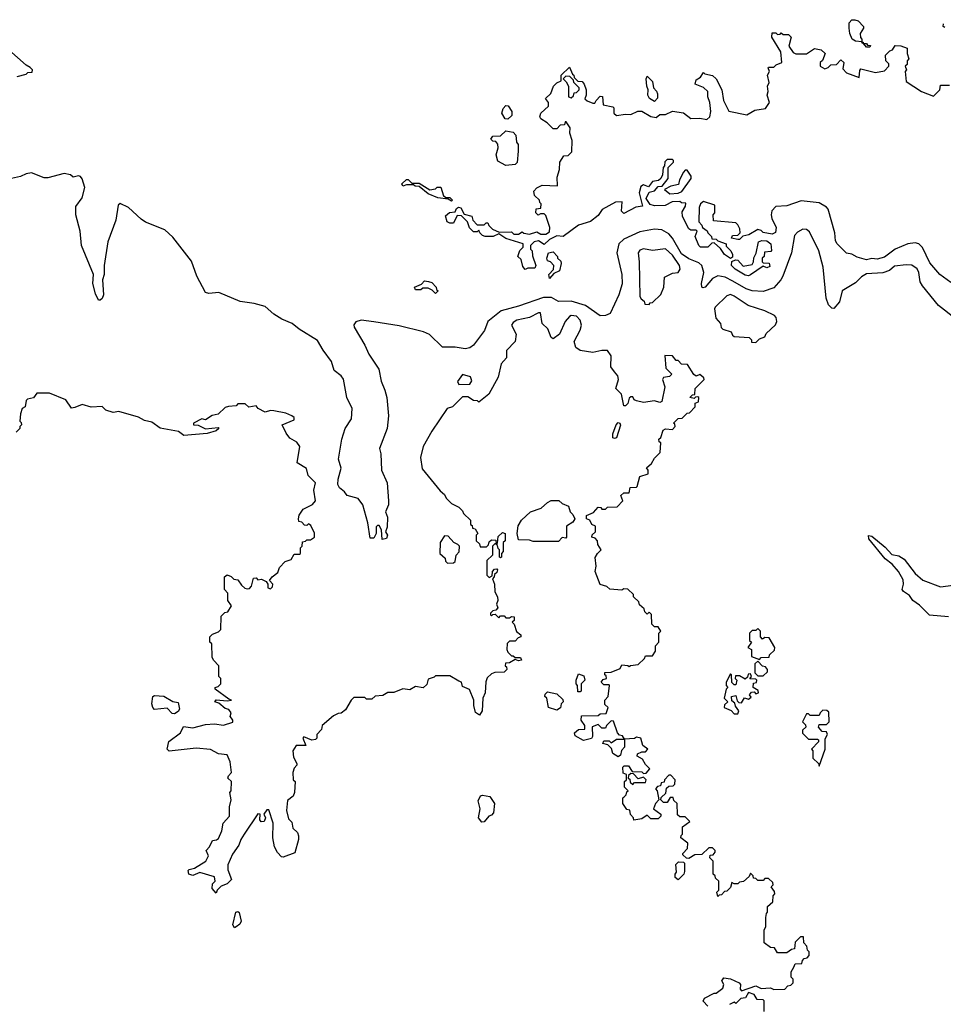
# Model space of a CAD drawing. Extents: x 2494106 to 2685573, y 758056 to 915185.
# Tile 101 of 256: x 2544670 to 2549770, y 867536 to 872972. Entities that reach past the tile are written whole.
import ezdxf

# ---------------------------------------------------------------- set-up
doc = ezdxf.new("R2010")
doc.units = 0

msp = doc.modelspace()

# ---------------------------------------------------------------- linework, layer by layer
at = {"layer": '0CON05XD'}
for points in [[(2549365, 872820), (2549345, 872820), (2549330, 872840), (2549321.7, 872841.7), (2549320, 872850), (2549285, 872852.5), (2549267.5, 872865), (2549253.3, 872895), (2549250, 872925), (2549250, 872955), (2549265, 872970), (2549281.7, 872971.7), (2549300, 872965), (2549330, 872935), (2549330, 872925), (2549310, 872895), (2549313, 872873), (2549320, 872865), (2549320, 872850), (2549328.3, 872848.3), (2549330, 872840), (2549345, 872840), (2549351.7, 872831.7), (2549368.3, 872828.3), (2549365, 872820)], [(2549778.3, 872928.3), (2549770, 872935), (2549771.7, 872948.3)], [(2548273.6, 871966.4), (2548233.8, 871946.2), (2548175, 871943.3), (2548151.2, 871951.2), (2548130, 871985), (2548145, 872020), (2548175, 872027.5), (2548195, 872050), (2548218.3, 872051.7), (2548250, 872095), (2548250, 872155), (2548280, 872185), (2548280, 872195), (2548275, 872200), (2548245, 872200), (2548233, 872187), (2548230, 872165), (2548222.5, 872155), (2548220, 872115), (2548210, 872095), (2548197, 872083), (2548165, 872077.5), (2548141.7, 872048.3), (2548115, 872060), (2548099.3, 872050.7), (2548090, 872015), (2548108.3, 871941.7), (2548073, 871937), (2548005, 871902.5), (2547992.5, 871915), (2547996.7, 871966.7), (2547960, 871965), (2547887, 871923), (2547865, 871890), (2547822.5, 871857.5), (2547755, 871836.7), (2547670, 871775), (2547635, 871777.5), (2547595, 871757.5), (2547565, 871730), (2547535, 871750), (2547510, 871745), (2547490, 871725), (2547490, 871705), (2547500, 871695), (2547501.7, 871668.3), (2547520, 871615), (2547515, 871600), (2547475, 871600), (2547461.7, 871591.7), (2547448.3, 871608.3), (2547438.3, 871648.3), (2547420, 871665), (2547431.7, 871698.3), (2547450, 871715), (2547450, 871735), (2547355, 871763.3), (2547315, 871790), (2547285, 871773.8), (2547240, 871775), (2547225, 871780), (2547210, 871795), (2547205, 871810), (2547195, 871800), (2547175, 871800), (2547153, 871823), (2547142.5, 871855), (2547108.8, 871888.8), (2547085, 871890), (2547065, 871847.5), (2547045, 871847.5), (2547030, 871855), (2547021.7, 871888.3), (2547043, 871907), (2547075, 871910), (2547081.2, 871928.8), (2547093.3, 871936.7), (2547105, 871932.5), (2547125, 871897.5), (2547166.4, 871886.4), (2547172.5, 871865), (2547195, 871840), (2547235, 871840), (2547245, 871850), (2547255, 871850), (2547260, 871835), (2547280, 871815), (2547318.3, 871798.3), (2547385, 871800), (2547398.3, 871788.3), (2547425, 871787.5), (2547445, 871800), (2547453, 871793), (2547485, 871787.5), (2547525, 871800), (2547548.3, 871788.3), (2547575, 871787.5), (2547595, 871800), (2547597.5, 871825), (2547575, 871890), (2547565, 871900), (2547545, 871900), (2547533.3, 871893.3), (2547520, 871905), (2547521.7, 871928.3), (2547548.3, 871931.7), (2547550, 871955), (2547541.7, 871961.7), (2547540, 871975), (2547511.7, 872001.7), (2547508.8, 872025), (2547525, 872043.8), (2547555, 872057.5), (2547640, 872055), (2547637, 872103), (2547650, 872145), (2547652.5, 872185), (2547675, 872220), (2547698.3, 872221.7), (2547718.3, 872241.7), (2547720, 872305), (2547707.5, 872345), (2547710, 872375), (2547688.3, 872408.3), (2547681.7, 872408.3), (2547678.3, 872391.7), (2547655, 872390), (2547635, 872370), (2547615, 872370), (2547583, 872403), (2547547.5, 872425), (2547542.5, 872435), (2547547.5, 872455), (2547590, 872495), (2547590, 872515), (2547573, 872537), (2547602.5, 872565), (2547617.5, 872605), (2547635, 872622.5), (2547660, 872635), (2547660, 872665), (2547705, 872710), (2547721.7, 872671.7), (2547730, 872665), (2547731.7, 872651.7), (2547751.7, 872631.7), (2547775, 872630), (2547787.5, 872615), (2547797.5, 872585), (2547797.5, 872555), (2547790, 872535), (2547803, 872523), (2547835, 872510), (2547845, 872510), (2547852.5, 872525), (2547875, 872550), (2547888.3, 872548.3), (2547891.7, 872501.7), (2547945, 872490), (2547950, 872485), (2547950, 872455), (2547965, 872442.5), (2548015, 872450), (2548045, 872447.5), (2548083, 872467), (2548105, 872467.5), (2548155, 872437.5), (2548185, 872432.5), (2548205, 872447.5), (2548235, 872447.5), (2548275, 872467.5), (2548335, 872457.5), (2548375, 872426.7), (2548425, 872428), (2548465, 872420), (2548480, 872435), (2548486.7, 872465), (2548480, 872515), (2548468.8, 872545), (2548470, 872575), (2548445, 872597.5), (2548400, 872615), (2548405, 872640), (2548430, 872655), (2548445, 872680), (2548453, 872673), (2548495, 872663.3), (2548516.2, 872645), (2548546.7, 872585), (2548555.8, 872525), (2548585, 872467.5), (2548685, 872446.7), (2548728.3, 872471.7), (2548788.3, 872481.7), (2548810, 872515), (2548796.7, 872555), (2548802.5, 872575), (2548800, 872605), (2548807.5, 872625), (2548800, 872665), (2548810, 872685), (2548802.5, 872705), (2548805, 872710), (2548835, 872710), (2548847.5, 872722.5), (2548877.5, 872735), (2548872.5, 872795), (2548822.5, 872875), (2548825, 872900), (2548845, 872900), (2548855, 872890), (2548868.3, 872891.7), (2548875, 872900), (2548885, 872890), (2548915, 872890), (2548930, 872875), (2548917.5, 872825), (2548940.7, 872790.7), (2548955, 872782.5), (2549015, 872783.3), (2549058.3, 872811.7), (2549096.1, 872806.1), (2549117.5, 872785), (2549103.3, 872746.7), (2549090, 872735), (2549090, 872715), (2549115, 872700), (2549135, 872707.5), (2549148.3, 872721.7), (2549180, 872725), (2549205, 872750), (2549220, 872735), (2549215, 872700), (2549235, 872677.5), (2549305, 872652.5), (2549308.3, 872691.7), (2549315, 872700), (2549395, 872680), (2549445, 872690), (2549470, 872715), (2549468.3, 872728.3), (2549452.5, 872745), (2549450, 872775), (2549475, 872800), (2549490, 872805), (2549505, 872830), (2549535, 872827.5), (2549570, 872815), (2549570, 872785), (2549580, 872755), (2549570, 872745), (2549570, 872725), (2549560, 872715), (2549567.5, 872695), (2549560, 872685), (2549565, 872630), (2549650, 872575), (2549715, 872550), (2549750, 872585), (2549755, 872610), (2549805, 872610)], [(2544655, 872657.5), (2544705, 872670), (2544715, 872680), (2544738.3, 872681.7), (2544740, 872695), (2544728.3, 872708.3), (2544705, 872720), (2544610, 872805)], [(2547715, 872540), (2547728.3, 872551.7), (2547731.7, 872568.3), (2547745, 872570), (2547760, 872585), (2547760, 872595), (2547730, 872625), (2547728.3, 872638.3), (2547708.3, 872658.3), (2547685, 872660), (2547670, 872645), (2547688.3, 872628.3), (2547700, 872605), (2547700, 872545), (2547715, 872540)], [(2548175, 872520), (2548147, 872537), (2548137.5, 872555), (2548140, 872585), (2548132.5, 872605), (2548130, 872645), (2548135, 872660), (2548165, 872630), (2548170, 872595), (2548187, 872577), (2548191.7, 872561.7), (2548191.7, 872538.3), (2548175, 872520)], [(2547365, 872422.5), (2547350, 872425), (2547332.5, 872455), (2547339.3, 872480.7), (2547355, 872497.5), (2547366.4, 872496.4), (2547387.5, 872465), (2547387, 872443), (2547365, 872422.5)], [(2547355, 872167.5), (2547310.7, 872190.7), (2547300, 872225), (2547312.5, 872265), (2547310, 872285), (2547298.3, 872298.3), (2547281.7, 872301.7), (2547271.7, 872311.7), (2547281.7, 872328.3), (2547325, 872330), (2547355, 872357.5), (2547395, 872350), (2547410, 872335), (2547412.5, 872295), (2547421.7, 872281.7), (2547422.5, 872245), (2547416.4, 872183.6), (2547405, 872172.5), (2547355, 872167.5)], [(2546686.4, 870926.4), (2546696.5, 870885), (2546706.5, 870785), (2546698.2, 870715), (2546656.9, 870605), (2546664.3, 870575), (2546667.5, 870485), (2546698.1, 870415), (2546707.1, 870315), (2546706.1, 870293.9), (2546690, 870255), (2546700, 870225), (2546699.5, 870170.5), (2546690, 870145), (2546700, 870125), (2546695, 870107.5), (2546671.7, 870101.7), (2546667.5, 870155), (2546655, 870180), (2546645, 870180), (2546638.3, 870171.7), (2546637.5, 870135), (2546625, 870110), (2546605, 870110), (2546593, 870193), (2546564.1, 870294.1), (2546538.3, 870328.3), (2546477.5, 870345), (2546463.8, 870365), (2546435, 870387.5), (2546425.6, 870405), (2546427.7, 870435), (2546445.6, 870495), (2546430.8, 870545), (2546449.1, 870655), (2546466.7, 870715), (2546502, 870768), (2546505.8, 870825.8), (2546475.6, 870885), (2546457.7, 870987.7), (2546445, 871005.5), (2546405.8, 871035), (2546392.2, 871085), (2546345, 871146.5), (2546315, 871201.2), (2546212.8, 871262.8), (2546175, 871294.6), (2546117.4, 871317.4), (2546073.8, 871345), (2546025, 871387.5), (2545965, 871404.4), (2545886.7, 871416.7), (2545770, 871465), (2545715, 871460.5), (2545696.3, 871466.3), (2545648.4, 871555), (2545619.3, 871639.3), (2545515, 871770.4), (2545471.4, 871811.4), (2545365, 871854), (2545339.9, 871869.9), (2545271.2, 871935), (2545225, 871956.2), (2545213, 871947), (2545201.2, 871865), (2545155.7, 871745), (2545135.6, 871615), (2545135.7, 871565), (2545127.1, 871535), (2545133, 871453), (2545125, 871432.5), (2545115, 871422.5), (2545105, 871422.5), (2545087.7, 871457.7), (2545073.1, 871515), (2545076.9, 871565), (2545010.8, 871725), (2545002.9, 871805), (2544979.5, 871895), (2544980, 871940), (2545015, 871987.5), (2545028.8, 872045), (2545015, 872092.5), (2545005, 872106.7), (2544995, 872110), (2544965, 872102.5), (2544950, 872115), (2544915, 872123.3), (2544825, 872098.8), (2544805, 872098.8), (2544735, 872126.7), (2544705, 872121.4), (2544674.7, 872105.3), (2544575, 872083.5)], [(2548260.7, 872010.7), (2548305, 872013.3), (2548326.4, 872023.6), (2548377.5, 872095), (2548377, 872107), (2548355, 872140), (2548345, 872140), (2548335, 872130), (2548313, 872087), (2548308.3, 872061.7), (2548265, 872052.5), (2548230, 872035), (2548260.7, 872010.7)], [(2547055, 871970), (2547035, 871980), (2546978.3, 871988.3), (2546925, 872010), (2546875, 872050), (2546853, 872053), (2546845, 872060), (2546805, 872060), (2546785, 872052.5), (2546780, 872065), (2546805, 872090), (2546815, 872090), (2546835, 872070), (2546875, 872070), (2546935, 872032.5), (2546965, 872037.5), (2546975, 872046.7), (2546995, 872047.5), (2547010, 872000), (2547025, 871990), (2547045, 871990), (2547060, 871975), (2547055, 871970)], [(2549811.4, 871521.4), (2549750, 871565), (2549695, 871628.8), (2549654.2, 871714.2), (2549634, 871734), (2549615, 871738.8), (2549575, 871734), (2549505, 871704), (2549445, 871661.4), (2549405, 871649.2), (2549375, 871652.5), (2549345, 871646), (2549295, 871660), (2549265, 871677.5), (2549235, 871683.3), (2549184.1, 871734.1), (2549175, 871750), (2549170.8, 871795), (2549133.3, 871925), (2549125, 871937.5), (2549085, 871960), (2548985, 871972.5), (2548905, 871943.3), (2548845, 871940), (2548823.9, 871916.1), (2548820, 871895), (2548823.6, 871873.6), (2548847.5, 871825), (2548843.9, 871796.1), (2548825, 871786.7), (2548775, 871797.5), (2548765, 871807.5), (2548745, 871812.5), (2548695.9, 871784.1), (2548663.6, 871776.4), (2548645, 871757.5), (2548635, 871757.5), (2548600, 871765), (2548605, 871780), (2548635, 871782.5), (2548647.5, 871795), (2548647, 871817), (2548635, 871840), (2548625, 871850), (2548501.7, 871861.7), (2548500, 871895), (2548507.5, 871905), (2548508.3, 871948.3), (2548445, 871967.5), (2548430, 871955), (2548422.5, 871935), (2548420, 871855), (2548437, 871837), (2548440, 871825), (2548466.4, 871806.4), (2548470, 871795), (2548490, 871775), (2548491.7, 871761.7), (2548515, 871760), (2548525, 871750), (2548570, 871735), (2548571.7, 871721.7), (2548597.5, 871695), (2548606.7, 871675), (2548605, 871660), (2548595, 871652.5), (2548562.5, 871675), (2548539.3, 871709.3), (2548505, 871740), (2548491.7, 871738.3), (2548470, 871715), (2548430, 871715), (2548420, 871725), (2548400, 871775), (2548410, 871805), (2548405, 871810), (2548375, 871810), (2548365, 871817.5), (2548330, 871885), (2548328.3, 871911.7), (2548347, 871943), (2548348.3, 871958.3), (2548325, 871960), (2548315, 871967.5), (2548273.6, 871966.4)], [(2549835, 871321.8), (2549744.1, 871394.1), (2549655, 871502), (2549641.9, 871525), (2549634.6, 871575), (2549625, 871595.5), (2549597, 871617), (2549565, 871618.6), (2549499.8, 871610.2), (2549472.3, 871587.7), (2549436, 871574), (2549345, 871568.8), (2549318.3, 871551.7), (2549285, 871518.7), (2549211.4, 871475), (2549196.8, 871413.2), (2549165, 871376.7), (2549155, 871378.8), (2549136.7, 871396.7), (2549123.9, 871433.9), (2549106.7, 871605), (2549082.9, 871695), (2549031.3, 871801.3), (2549015, 871812.9), (2548995, 871814.6), (2548965, 871799.1), (2548949.1, 871780.9), (2548932.5, 871685), (2548884.1, 871555.9), (2548873.6, 871535), (2548835, 871490.6), (2548775, 871470.5), (2548715, 871474.1), (2548680.6, 871485), (2548607.5, 871527.5), (2548565, 871550.3), (2548525, 871558.2), (2548495, 871543.5), (2548455, 871494.4), (2548441.3, 871491.3), (2548435.7, 871495.7), (2548434.6, 871515), (2548448.5, 871575), (2548437.3, 871615), (2548419.2, 871629.2), (2548365, 871650.8), (2548325, 871679.5), (2548275.2, 871765.2), (2548255, 871788.9), (2548215, 871811.6), (2548175.3, 871815.3), (2548095, 871799.7), (2548005, 871760.7), (2547979.1, 871735), (2547967.1, 871685), (2547995.4, 871565.4), (2547996, 871514), (2547978.3, 871451.7), (2547930.6, 871349.4), (2547905, 871338.9), (2547875, 871337.1), (2547794.3, 871394.3), (2547715, 871417.6), (2547645, 871415.6), (2547607.3, 871437.3), (2547561.9, 871438.1), (2547425, 871390.3), (2547328.1, 871365), (2547254.4, 871305), (2547235.7, 871255), (2547175, 871174.2), (2547155, 871159.4), (2547130, 871155), (2547075, 871164.5), (2547004.5, 871164.5), (2546933.1, 871233.1), (2546899.1, 871249.1), (2546765, 871281.6), (2546625, 871303.8), (2546555, 871313.1), (2546525.6, 871304.4), (2546515, 871287.5), (2546517.1, 871275), (2546575.5, 871175.5), (2546597.5, 871125), (2546652.1, 871042.1), (2546665, 870976.7), (2546686.4, 870926.4)], [(2548695, 871557.5), (2548675, 871562), (2548620, 871595), (2548601.2, 871615), (2548603, 871637), (2548623.3, 871646.7), (2548635, 871643.3), (2548665, 871610), (2548715, 871620), (2548722.5, 871635), (2548723, 871657), (2548737, 871683), (2548750, 871745), (2548767, 871753), (2548795, 871750), (2548817.5, 871735), (2548821.7, 871698.3), (2548817.5, 871692.5), (2548781.7, 871688.3), (2548780, 871665), (2548770, 871655), (2548770, 871635), (2548775, 871630), (2548808.3, 871628.3), (2548811.7, 871608.3), (2548795, 871602.5), (2548775, 871610), (2548705, 871562.5), (2548695, 871557.5)], [(2547595, 871542.5), (2547592.5, 871565), (2547617, 871593), (2547620, 871615), (2547600, 871635), (2547585, 871640), (2547580, 871655), (2547590, 871685), (2547615, 871690), (2547640, 871665), (2547640, 871655), (2547658.3, 871638.3), (2547660, 871625), (2547650, 871585), (2547620, 871570), (2547595, 871542.5)], [(2548145, 871400), (2548151.7, 871408.3), (2548165, 871410), (2548210, 871455), (2548227.5, 871495), (2548230.7, 871549.3), (2548275, 871572.5), (2548305, 871576.7), (2548316.7, 871595), (2548313.8, 871615), (2548275, 871671.4), (2548235, 871705.8), (2548165, 871696.7), (2548115, 871706.2), (2548095, 871698.8), (2548084.2, 871685), (2548090.8, 871635), (2548093.9, 871443.9), (2548100.7, 871430.7), (2548118.3, 871418.3), (2548121.7, 871401.7), (2548145, 871400)], [(2546965, 871460), (2546948.3, 871478.3), (2546925, 871490), (2546895, 871490), (2546885, 871480), (2546855, 871480), (2546850, 871495), (2546888.3, 871511.7), (2546905, 871530), (2546927, 871527), (2546945, 871520), (2546970, 871495), (2546971.7, 871481.7), (2546980, 871475), (2546965, 871460)], [(2548735, 871190), (2548755, 871210), (2548785, 871220), (2548791.7, 871238.3), (2548843, 871287), (2548850, 871305), (2548847, 871327), (2548838.3, 871338.3), (2548783.9, 871363.9), (2548693, 871393), (2548615, 871445.8), (2548595, 871453.8), (2548575, 871446.2), (2548510, 871385), (2548506.7, 871375), (2548513.6, 871323.6), (2548540, 871295), (2548543, 871273), (2548553, 871263), (2548598.3, 871248.3), (2548605, 871230), (2548615, 871222.5), (2548697, 871217), (2548710, 871205), (2548711.7, 871191.7), (2548735, 871190)], [(2548005, 868680), (2548018.3, 868691.7), (2548021.7, 868708.3), (2548030, 868715), (2548010, 868735), (2548010, 868765), (2548020, 868775), (2548020, 868805), (2548001.7, 868811.7), (2548000, 868845), (2548008.3, 868851.7), (2548031.7, 868851.7), (2548051.7, 868821.7), (2548105, 868820), (2548115, 868810), (2548128.3, 868811.7), (2548150, 868835), (2548125, 868860), (2548108.3, 868888.3), (2548080, 868905), (2548081.7, 868918.3), (2548105, 868930), (2548125, 868930), (2548137.5, 868945), (2548110, 868965), (2548100, 869005), (2548075, 869010), (2548065, 869002.5), (2548010, 869000), (2548010, 868955), (2547993, 868937), (2547988.3, 868911.7), (2547975, 868902.5), (2547945, 868920), (2547938.3, 868948.3), (2547918.3, 868968.3), (2547890, 868975), (2547895, 868990), (2547925, 868990), (2547935, 868980), (2547965, 869000), (2548010, 869000), (2547998.3, 869018.3), (2547981.7, 869021.7), (2547970, 869035), (2547948.3, 869098.3), (2547935, 869100), (2547910, 869075), (2547905, 869060), (2547885, 869060), (2547865, 869080), (2547831.7, 869068.3), (2547832.5, 869015), (2547827, 869003), (2547783, 868993), (2547737, 869017), (2547732.5, 869035), (2547755, 869052.5), (2547790, 869055), (2547790, 869075), (2547770, 869105), (2547771.7, 869128.3), (2547865, 869130), (2547875, 869140), (2547908.3, 869141.7), (2547920, 869175), (2547901.7, 869191.7), (2547900, 869215), (2547920, 869235), (2547927.5, 869295), (2547925, 869300), (2547895, 869300), (2547880, 869315), (2547891.7, 869328.3), (2547910, 869335), (2547908.3, 869348.3), (2547900, 869355), (2547901.7, 869368.3), (2547935, 869370), (2547985, 869390), (2547995, 869410), (2548027, 869407), (2548035, 869400), (2548043, 869407), (2548085, 869412.5), (2548120, 869445), (2548125, 869460), (2548165, 869460), (2548180, 869485), (2548180, 869515), (2548200, 869535), (2548200, 869585), (2548210, 869595), (2548195, 869620), (2548175, 869620), (2548160, 869635), (2548158.3, 869688.3), (2548145, 869700), (2548135, 869690), (2548121.7, 869701.7), (2548118.3, 869718.3), (2548091.7, 869741.7), (2548088.3, 869758.3), (2548060, 869785), (2548058.3, 869798.3), (2548028.3, 869828.3), (2548005, 869830), (2547995, 869822.5), (2547928.3, 869828.3), (2547911.7, 869841.7), (2547875, 869852.5), (2547847.5, 869925), (2547852.5, 869955), (2547848.3, 870001.7), (2547860, 870025), (2547880, 870045), (2547862.5, 870075), (2547860, 870095), (2547848.3, 870108.3), (2547830, 870115), (2547831.7, 870128.3), (2547850, 870145), (2547850, 870175), (2547830, 870185), (2547818.3, 870208.3), (2547800, 870215), (2547800, 870235), (2547838.3, 870251.7), (2547865, 870280), (2547878.3, 870278.3), (2547885, 870270), (2547905, 870270), (2547915, 870280), (2547968.3, 870281.7), (2548000, 870315), (2547990, 870345), (2548005, 870360), (2548035, 870360), (2548041.7, 870388.3), (2548075, 870390), (2548080, 870395), (2548095, 870450), (2548140, 870465), (2548140, 870485), (2548131.7, 870498.3), (2548158.3, 870521.7), (2548175, 870550), (2548207, 870583), (2548210, 870635), (2548201.7, 870641.7), (2548200, 870655), (2548210, 870665), (2548222.5, 870705), (2548235, 870712.5), (2548275, 870710), (2548290, 870725), (2548288.3, 870738.3), (2548280, 870745), (2548305, 870770), (2548328.3, 870771.7), (2548355, 870800), (2548368.3, 870801.7), (2548400, 870835), (2548400, 870855), (2548418.3, 870861.7), (2548420, 870885), (2548415, 870890), (2548401.7, 870888.3), (2548395, 870880), (2548370, 870885), (2548385, 870900), (2548398.3, 870901.7), (2548400, 870935), (2548450, 870985), (2548447.5, 870995), (2548425, 871012.5), (2548405, 871003.8), (2548392.3, 871012.3), (2548358.3, 871068.3), (2548325, 871070), (2548305, 871090), (2548295, 871090), (2548275, 871116.7), (2548232.5, 871117.5), (2548238.3, 871048.3), (2548270, 871015), (2548257.7, 871002.3), (2548225, 870996.2), (2548220, 870985), (2548232.5, 870945), (2548216.4, 870863.6), (2548205, 870857.5), (2548175, 870867.5), (2548115, 870857.5), (2548075, 870867.5), (2548063.6, 870873.6), (2548055, 870890), (2548045, 870890), (2548035, 870882.5), (2548027.3, 870852.7), (2548015, 870840), (2548005, 870840), (2547992.9, 870905), (2547962.5, 870935), (2547976, 870985), (2547973.3, 871005), (2547955, 871026.7), (2547933.3, 871055), (2547936.2, 871115), (2547916.1, 871146.1), (2547885, 871146.2), (2547835, 871133.8), (2547765, 871146), (2547741.2, 871161.2), (2547731.2, 871195), (2547765, 871257.5), (2547771.4, 871285), (2547765, 871313.3), (2547745, 871334), (2547715, 871338), (2547705, 871333.8), (2547681.2, 871305), (2547650, 871235), (2547615, 871210), (2547605, 871217.5), (2547585.8, 871265), (2547554.4, 871294.4), (2547545, 871352.5), (2547535, 871353.8), (2547485, 871326.7), (2547415, 871311.9), (2547395, 871300), (2547386.2, 871285), (2547412, 871235), (2547406, 871195), (2547358.8, 871145), (2547357.5, 871105), (2547328.3, 871071.7), (2547311.7, 870998.3), (2547260, 870905), (2547205, 870860), (2547198.3, 870868.3), (2547175, 870870), (2547145, 870890), (2547115, 870890), (2547060, 870835), (2547030, 870825), (2546945, 870700), (2546897.5, 870615), (2546883.3, 870555), (2546891.7, 870491.7), (2546990.7, 870370.7), (2547015, 870350), (2547025, 870330), (2547055, 870300), (2547095, 870280), (2547115, 870260), (2547120, 870245), (2547158.3, 870208.3), (2547160, 870185), (2547168.3, 870178.3), (2547170, 870165), (2547185, 870160), (2547200, 870135), (2547190, 870125), (2547190, 870095), (2547208.3, 870078.3), (2547211.7, 870061.7), (2547248.3, 870061.7), (2547258.3, 870071.7), (2547261.7, 870088.3), (2547275, 870100), (2547298.3, 870098.3), (2547300, 870080), (2547308.3, 870081.7), (2547311.7, 870118.3), (2547335, 870140), (2547350, 870135), (2547350, 870095), (2547340, 870085), (2547340, 870035), (2547330, 870025), (2547330, 870005), (2547325, 870000), (2547320, 870005), (2547320, 870045), (2547311.7, 870051.7), (2547308.3, 870068.3), (2547295, 870080), (2547280, 870065), (2547280, 870015), (2547250, 869985), (2547250, 869905), (2547261.7, 869891.7), (2547278.3, 869901.7), (2547280, 869925), (2547291.7, 869938.3), (2547305, 869940), (2547307.5, 869935), (2547305, 869920), (2547291.7, 869908.3), (2547290, 869895), (2547280, 869885), (2547292.5, 869855), (2547293, 869813), (2547307.5, 869785), (2547310, 869765), (2547302.5, 869745), (2547310, 869725), (2547298.3, 869711.7), (2547281.7, 869708.3), (2547270, 869695), (2547270, 869685), (2547275, 869680), (2547281.7, 869688.3), (2547295, 869690), (2547315, 869670), (2547325, 869680), (2547345, 869680), (2547355, 869670), (2547375, 869670), (2547385, 869677.5), (2547400, 869675), (2547400, 869655), (2547390, 869645), (2547400, 869635), (2547413.3, 869593.3), (2547437.5, 869575), (2547436.4, 869563.6), (2547421.7, 869558.3), (2547405, 869540), (2547375, 869540), (2547361.7, 869528.3), (2547360, 869495), (2547365, 869480), (2547385, 869460), (2547395, 869460), (2547405, 869450), (2547435, 869450), (2547440, 869435), (2547425, 869432.5), (2547405, 869440), (2547375, 869420), (2547351.7, 869418.3), (2547350, 869405), (2547358.3, 869398.3), (2547360, 869385), (2547345, 869370), (2547293, 869367), (2547275, 869360), (2547251.7, 869338.3), (2547243.3, 869316.7), (2547240, 869255), (2547226.7, 869225), (2547223.3, 869156.7), (2547208.3, 869131.7), (2547187.5, 869147.5), (2547176.7, 869185), (2547177.5, 869215), (2547153.3, 869273.3), (2547115, 869290), (2547110, 869315), (2547095, 869320), (2547045, 869350), (2546965, 869350), (2546958.3, 869341.7), (2546925, 869330), (2546918.3, 869301.7), (2546897, 869283), (2546855, 869290), (2546825, 869272.5), (2546785, 869277.5), (2546735, 869257.5), (2546703, 869257), (2546675, 869240), (2546633, 869237), (2546615, 869220), (2546585, 869220), (2546575, 869230), (2546515, 869230), (2546500, 869215), (2546469.3, 869160.7), (2546445, 869142.5), (2546428.3, 869141.7), (2546401.7, 869128.3), (2546340, 869075), (2546337, 869053), (2546310, 869025), (2546310, 869005), (2546303, 868997), (2546283.6, 868993.6), (2546238.3, 869011.7), (2546232.5, 869005), (2546250, 868965), (2546196.4, 868963.6), (2546178, 868935), (2546180.8, 868900.8), (2546200, 868865), (2546200, 868855), (2546185, 868840), (2546177.5, 868815), (2546180, 868775), (2546190, 868765), (2546186.7, 868705), (2546180, 868685), (2546148.3, 868661.7), (2546142.5, 868605), (2546155, 868560), (2546171.7, 868541.7), (2546178.3, 868508.3), (2546203.3, 868485), (2546210, 868465), (2546210, 868445), (2546188.3, 868371.7), (2546125, 868347.5), (2546115, 868350), (2546093, 868373), (2546077.5, 868405), (2546067.5, 868455), (2546070, 868535), (2546045, 868610), (2546035, 868610), (2546017.5, 868585), (2546026.2, 868565), (2546020, 868545), (2546002.3, 868542.3), (2545996.2, 868555), (2545997.5, 868585), (2545985, 868586.7), (2545910, 868475), (2545890, 868445), (2545880, 868415), (2545844.2, 868365), (2545820, 868305), (2545818.3, 868278.3), (2545840, 868225), (2545815, 868200), (2545781.7, 868188.3), (2545760, 868165), (2545755, 868150), (2545732.5, 868175), (2545735, 868200), (2545750, 868215), (2545745, 868240), (2545665, 868263.3), (2545625, 868247.5), (2545603.6, 868253.6), (2545600, 868275), (2545605, 868280), (2545635, 868287.5), (2545697.5, 868325), (2545712.5, 868355), (2545700, 868385), (2545717.5, 868405), (2545735, 868440), (2545757, 868443), (2545768.3, 868451.7), (2545786.4, 868493.6), (2545793.3, 868535), (2545827.5, 868575), (2545827.5, 868625), (2545837.5, 868665), (2545830, 868705), (2545837.5, 868715), (2545840, 868765), (2545820, 868785), (2545823, 868797), (2545840, 868815), (2545832.5, 868875), (2545815, 868912.5), (2545768.3, 868918.3), (2545723, 868943), (2545645, 868950), (2545495, 868932.5), (2545483.3, 868945), (2545493.9, 868986.1), (2545557.5, 869035), (2545575, 869070), (2545625, 869062.5), (2545695, 869080), (2545745, 869083.3), (2545795, 869077.5), (2545846.4, 869093.6), (2545847.5, 869105), (2545840, 869115)], [(2547095, 870957.5), (2547155, 870960), (2547167, 870977), (2547159.3, 870999.3), (2547115, 871012.5), (2547087.5, 870975), (2547095, 870957.5)], [(2545840, 869115), (2545832.5, 869125), (2545837.5, 869145), (2545825, 869162.5), (2545805, 869168), (2545768.8, 869198.8), (2545747.5, 869205), (2545755, 869216.2), (2545815, 869211.2), (2545840, 869215), (2545825, 869220), (2545750, 869275), (2545750, 869285), (2545765, 869290), (2545780, 869305), (2545780, 869335), (2545770, 869345), (2545770, 869405), (2545740, 869435), (2545733, 869453), (2545730, 869525), (2545720, 869535), (2545720, 869565), (2545735, 869580), (2545768.3, 869591.7), (2545780, 869605), (2545781.7, 869678.3), (2545801.7, 869698.3), (2545818.3, 869701.7), (2545840, 869735), (2545820, 869765), (2545820, 869805), (2545800, 869825), (2545800, 869895), (2545815, 869907.5), (2545838.3, 869898.3), (2545853, 869883), (2545875, 869880), (2545895, 869850), (2545913, 869833), (2545925, 869830), (2545938.3, 869831.7), (2545950, 869845), (2545961.7, 869888.3), (2545975, 869890), (2545985, 869880), (2546005, 869882.5), (2546030, 869870), (2546040, 869855), (2546040, 869835), (2546055, 869830), (2546065, 869840), (2546067.5, 869855), (2546050, 869875), (2546063.6, 869896.4), (2546095, 869920), (2546103.6, 869946.4), (2546135, 869980), (2546168.3, 869991.7), (2546185, 870020), (2546215, 870020), (2546220, 870025), (2546220, 870055), (2546230, 870065), (2546231.7, 870088.3), (2546248.3, 870091.7), (2546255, 870100), (2546275, 870100), (2546297.5, 870115), (2546297, 870137), (2546278.3, 870178.3), (2546265, 870187.5), (2546255, 870180), (2546241.7, 870181.7), (2546228.3, 870198.3), (2546211.7, 870201.7), (2546210, 870215), (2546213, 870237), (2546235, 870270), (2546285.8, 870294.2), (2546303.3, 870315), (2546294, 870375), (2546302.5, 870415), (2546263.3, 870455), (2546253, 870493), (2546202.5, 870525), (2546217.5, 870615), (2546199.3, 870639.3), (2546160.7, 870660.7), (2546141.7, 870688.3), (2546120, 870735), (2546185, 870763.3), (2546186, 870775), (2546173.3, 870785), (2546139.7, 870799.7), (2546073, 870813), (2546055, 870813.8), (2546025, 870804), (2545987.5, 870825), (2545975, 870840), (2545935, 870832.5), (2545915, 870850), (2545875, 870850), (2545865, 870840), (2545823, 870837), (2545805, 870830), (2545765, 870793.8), (2545733, 870787), (2545695, 870763.3), (2545675, 870767.5), (2545630, 870745), (2545630, 870735), (2545655, 870732.5), (2545695, 870713.3), (2545765, 870720), (2545770, 870715), (2545755, 870702.5), (2545705, 870686.7), (2545576.4, 870676.4), (2545547.3, 870697.3), (2545445, 870716.2), (2545399.5, 870749.5), (2545358.3, 870758.3), (2545325, 870778), (2545217.7, 870807.7), (2545185, 870803.3), (2545145, 870816.7), (2545125, 870836), (2545065, 870832), (2545015, 870848), (2544975, 870830), (2544955, 870827.5), (2544925, 870872.5), (2544835, 870910), (2544765, 870910), (2544746.4, 870883.6), (2544713, 870877), (2544705, 870870), (2544700, 870835), (2544682.5, 870825), (2544673.6, 870796.4), (2544670, 870755), (2544678.3, 870748.3), (2544680, 870735), (2544670, 870725), (2544670, 870715), (2544650, 870695)], [(2547955, 870658.8), (2547945, 870662.5), (2547944.4, 870684.4), (2547963.1, 870735), (2547975, 870747.1), (2547983.9, 870743.9), (2547987.3, 870732.7), (2547965, 870663.8), (2547955, 870658.8)], [(2547645, 870090), (2547505, 870090), (2547485, 870097.5), (2547425, 870100), (2547417.5, 870135), (2547423, 870177), (2547440.7, 870209.3), (2547490, 870255), (2547550, 870275), (2547583.6, 870306.4), (2547605, 870317.5), (2547647, 870317), (2547665, 870300), (2547700, 870285), (2547710, 870255), (2547725, 870240), (2547736, 870215), (2547725, 870196.7), (2547690, 870175), (2547690, 870115), (2547685, 870110), (2547665, 870112.5), (2547645, 870090)], [(2547031.7, 869971.7), (2547065, 869972.5), (2547075, 869980), (2547080, 870015), (2547096.4, 870033.6), (2547097.5, 870065), (2547090, 870075), (2547067.5, 870085), (2547035, 870120), (2547015, 870122.5), (2546992.5, 870085), (2546990, 870025), (2547018.3, 869998.3), (2547021.7, 869981.7), (2547031.7, 869971.7)], [(2549798, 869675), (2549693.2, 869683.2), (2549639.3, 869739.3), (2549601.2, 869765), (2549583.1, 869793.1), (2549550, 869815), (2549542.5, 869825), (2549550, 869855), (2549548.3, 869878.3), (2549522.5, 869925), (2549487.5, 869965), (2549448.6, 869995), (2549359.2, 870105), (2549356.7, 870123.3), (2549375, 870120.8), (2549449.1, 870059.1), (2549485, 870019.2), (2549525, 870012), (2549553.9, 869993.9), (2549614.1, 869914.1), (2549656.4, 869876.4), (2549755, 869840), (2549825, 869850)], [(2548755, 869440), (2548765, 869450), (2548808.3, 869451.7), (2548810, 869465), (2548838.3, 869491.7), (2548840, 869505), (2548808.3, 869558.3), (2548785, 869560), (2548771.7, 869551.7), (2548760, 869565), (2548760, 869595), (2548745, 869610), (2548735, 869600), (2548715, 869600), (2548700, 869585), (2548700, 869545), (2548710, 869535), (2548690, 869505), (2548710, 869495), (2548710, 869455), (2548755, 869440)], [(2548775, 869350), (2548798.3, 869371.7), (2548800, 869385), (2548788.3, 869398.3), (2548771.7, 869401.7), (2548745, 869430), (2548730, 869415), (2548730, 869365), (2548745, 869350), (2548775, 869350)], [(2547765, 869260), (2547751.7, 869261.7), (2547750, 869295), (2547742.5, 869305), (2547742.5, 869325), (2547755, 869360), (2547785, 869350), (2547790, 869325), (2547770, 869305), (2547770, 869265), (2547765, 869260)], [(2548635, 869140), (2548640, 869155), (2548621.7, 869181.7), (2548618.3, 869198.3), (2548601.7, 869211.7), (2548600, 869235), (2548625, 869240), (2548631.7, 869211.7), (2548641.7, 869201.7), (2548655, 869200), (2548671.7, 869228.3), (2548695, 869220), (2548708.3, 869231.7), (2548700, 869245), (2548711.7, 869258.3), (2548725, 869260), (2548735, 869250), (2548750, 869255), (2548748.3, 869268.3), (2548720, 869285), (2548721.7, 869308.3), (2548738.3, 869311.7), (2548740, 869325), (2548735, 869330), (2548701.7, 869331.7), (2548710, 869345), (2548705, 869360), (2548691.7, 869358.3), (2548688.3, 869341.7), (2548675, 869330), (2548645, 869350), (2548621.7, 869348.3), (2548620, 869335), (2548630, 869325), (2548625, 869300), (2548615, 869300), (2548601.7, 869311.7), (2548600, 869355), (2548595, 869360), (2548570, 869315), (2548570, 869295), (2548580, 869285), (2548570, 869275), (2548560, 869225), (2548580, 869205), (2548561.7, 869188.3), (2548560, 869175), (2548598.3, 869158.3), (2548615, 869140), (2548635, 869140)], [(2545525, 869140), (2545511.7, 869141.7), (2545485, 869170), (2545415, 869162.5), (2545404.1, 869174.1), (2545398.8, 869195), (2545404.4, 869235.6), (2545415, 869241.2), (2545465, 869237.5), (2545515, 869207.5), (2545545, 869202.5), (2545552.5, 869165), (2545545, 869152.5), (2545525, 869140)], [(2547635, 869160), (2547590, 869175), (2547580, 869225), (2547570, 869235), (2547571.7, 869248.3), (2547585, 869260), (2547635, 869250), (2547668.3, 869218.3), (2547670, 869205), (2547660, 869195), (2547657, 869173), (2547635, 869160)], [(2549085, 868850), (2549116.7, 868945), (2549118.3, 869001.7), (2549130, 869025), (2549125, 869040), (2549101.7, 869041.7), (2549080, 869065), (2549085, 869080), (2549125, 869080), (2549140, 869095), (2549138.3, 869148.3), (2549127, 869157), (2549105, 869160), (2549090, 869145), (2549085, 869130), (2549035, 869130), (2549025, 869140), (2549015, 869140), (2548992.5, 869095), (2549008.3, 869078.3), (2549010, 869065), (2548991.7, 869048.3), (2548991.7, 869031.7), (2549025, 869000), (2549075, 869000), (2549080, 868995), (2549080, 868985), (2549042.5, 868945), (2549050, 868935), (2549050, 868895), (2549080, 868865), (2549085, 868850)], [(2548470, 867525), (2548443.3, 867553.3), (2548450.7, 867569.3), (2548505, 867597.5), (2548515, 867597.5), (2548552.5, 867625), (2548557.5, 867645), (2548547.5, 867665), (2548558.3, 867681.7), (2548595, 867676.2), (2548642.5, 867655), (2548650, 867645), (2548648.3, 867618.3), (2548655, 867610), (2548735, 867637.5), (2548765, 867623.3), (2548815, 867626.7), (2548835, 867617.5), (2548895, 867620), (2548911.7, 867638.3), (2548928.3, 867641.7), (2548940, 867655), (2548940, 867675), (2548930, 867685), (2548930, 867715), (2548945, 867740), (2548951.7, 867758.3), (2548988.3, 867761.7), (2548991.7, 867778.3), (2549001.7, 867788.3), (2549018.3, 867791.7), (2549030, 867805), (2549030, 867825), (2549020, 867835), (2549017, 867857), (2549000, 867875), (2548998.3, 867908.3), (2548981.7, 867908.3), (2548951.7, 867878.3), (2548948.3, 867841.7), (2548931.7, 867838.3), (2548905, 867820), (2548855, 867820), (2548838.3, 867848.3), (2548815, 867850), (2548780, 867875), (2548780, 867945), (2548790, 867965), (2548790, 868015), (2548793, 868037), (2548800, 868045), (2548800, 868075), (2548828.3, 868101.7), (2548830, 868135), (2548840, 868145), (2548838.3, 868158.3), (2548820, 868185), (2548830, 868195), (2548828.3, 868208.3), (2548805, 868230), (2548785, 868230), (2548775, 868220), (2548745, 868220), (2548735, 868230), (2548721.7, 868231.7), (2548720, 868245), (2548705, 868260), (2548698.3, 868241.7), (2548667, 868213), (2548645, 868210), (2548635, 868200), (2548615, 868200), (2548601.7, 868208.3), (2548595, 868180), (2548575, 868160), (2548561.7, 868158.3), (2548545, 868140), (2548531.7, 868138.3), (2548525, 868130), (2548520, 868155), (2548530, 868165), (2548530, 868215), (2548511.7, 868231.7), (2548510, 868245), (2548500, 868255), (2548500, 868325), (2548480, 868345), (2548481.7, 868358.3), (2548498.3, 868361.7), (2548510, 868375), (2548510, 868385), (2548495, 868400), (2548475, 868400), (2548437, 868363), (2548398.3, 868361.7), (2548365, 868340), (2548351.7, 868341.7), (2548331.7, 868361.7), (2548331.7, 868368.3), (2548357.5, 868395), (2548360, 868425), (2548320, 868455), (2548321.7, 868468.3), (2548330, 868475), (2548330, 868515), (2548370, 868545), (2548345, 868570), (2548315, 868570), (2548301.7, 868581.7), (2548300, 868645), (2548281.7, 868661.7), (2548278.3, 868678.3), (2548261.7, 868678.3), (2548245, 868650), (2548225, 868650), (2548210, 868665), (2548211.7, 868678.3), (2548238.3, 868701.7), (2548241.7, 868728.3), (2548255, 868740), (2548278.3, 868741.7), (2548288.3, 868751.7), (2548290, 868775), (2548265, 868800), (2548255, 868800), (2548230, 868775), (2548228.3, 868761.7), (2548211.7, 868758.3), (2548208.3, 868741.7), (2548191.7, 868738.3), (2548180, 868725), (2548190, 868715), (2548200, 868665), (2548180, 868645), (2548170, 868615), (2548210, 868585), (2548210, 868575), (2548195, 868560), (2548155, 868560), (2548135, 868580), (2548105, 868560), (2548061.7, 868551.7), (2548060, 868565), (2548043, 868583), (2548038.3, 868608.3), (2548021.7, 868611.7), (2548000, 868645), (2548000, 868675), (2548005, 868680)], [(2548055, 868750), (2548065, 868760), (2548125, 868760), (2548130, 868775), (2548115, 868790), (2548085, 868780), (2548058.3, 868808.3), (2548045, 868810), (2548031.7, 868798.3), (2548030, 868785), (2548038.3, 868778.3), (2548041.7, 868761.7), (2548055, 868750)], [(2547221.7, 868541.7), (2547202.5, 868565), (2547213.3, 868615), (2547201.7, 868658.3), (2547214, 868686), (2547225, 868690), (2547265, 868682.5), (2547292.5, 868645), (2547287, 868593), (2547275, 868580), (2547260, 868575), (2547235, 868542.5), (2547221.7, 868541.7)], [(2548305, 868222.5), (2548290, 868235), (2548290, 868255), (2548297.5, 868265), (2548293, 868307), (2548308.3, 868321.7), (2548335, 868320), (2548340, 868315), (2548341.7, 868268.3), (2548336.4, 868253.6), (2548305, 868222.5)], [(2545855, 867957.5), (2545846.7, 867975), (2545863.3, 868045), (2545875, 868047.5), (2545881.7, 868041.7), (2545892.5, 867995), (2545885, 867977.5), (2545865, 867962.5), (2545855, 867957.5)], [(2548780, 867495), (2548780, 867555), (2548775, 867560), (2548741.7, 867561.7), (2548725, 867590), (2548695, 867600), (2548678.3, 867571.7), (2548651.7, 867568.3), (2548625, 867540), (2548615, 867547.5), (2548590, 867535)]]:
    msp.add_lwpolyline(points, dxfattribs=at)

doc.saveas('drawing.dxf')
